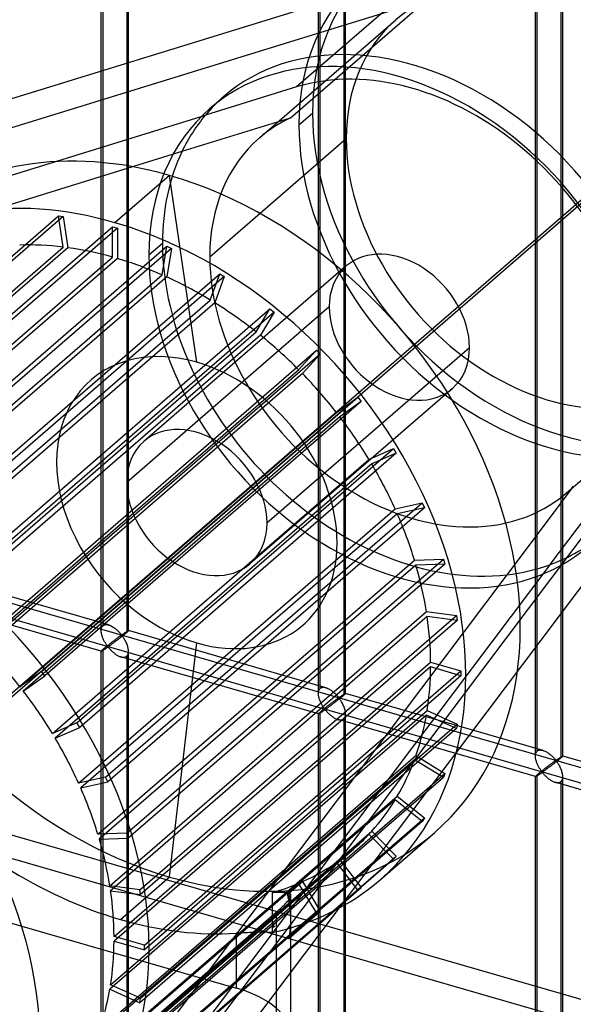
# Model space of a CAD drawing. Header units: millimetres. Extents: x -626 to 636, y -726 to 753.
# Tile 67 of 84: x 417 to 519, y 227 to 407. Entities that reach past the tile are written whole.
import ezdxf

# ---------------------------------------------------------------- set-up
doc = ezdxf.new("R2010")
doc.units = ezdxf.units.MM
doc.layers.add('MAIN-1', color=7, linetype='Continuous')
doc.layers.add('MAIN-2', color=7, linetype='Continuous')

msp = doc.modelspace()

# ---------------------------------------------------------------- linework, layer by layer
at = {"layer": 'MAIN-1'}
msp.add_line((395.8, 266.07), (595.8, 439.28), dxfattribs=at)
at = {"layer": 'MAIN-2'}
for p, q in [((-319.9, 512.91), (634.9, 237.28)), ((598.87, 244.8), (-320.23, 510.12)), ((432.57, 296.41), (432.57, 451.22)), ((432.23, 295.5), (432.23, 450.88)), ((436.9, 449.97), (436.9, 295.16)), ((437.23, 295.5), (437.23, 450.88)), ((472.02, 284.01), (472.02, 439.4)), ((472.35, 284.93), (472.35, 439.73)), ((476.68, 438.48), (476.68, 283.68)), ((477.01, 284.01), (477.01, 439.4)), ((393.97, 265.16), (588.97, 434.03)), ((511.8, 272.53), (511.8, 427.91)), ((512.13, 273.45), (512.13, 428.25)), ((516.8, 272.53), (516.8, 427.91)), ((516.46, 427), (516.46, 272.2)), ((493.03, 416.76), (8.06, 267.04)), ((493.03, 416.76), (468.04, 395.11)), ((491.92, 411.12), (17.86, 264.76)), ((466.93, 389.47), (491.92, 411.12)), ((461.21, 385.77), (486.21, 407.43)), ((468.04, 395.11), (451.33, 389.95)), ((452.16, 391.17), (454.66, 393.33)), ((17.08, 255.88), (451.32, 389.94)), ((451.33, 389.95), (451.32, 389.94)), ((468.46, 388.17), (470.96, 390.34)), ((447.08, 383.34), (466.93, 389.47)), ((452.12, 364.02), (477.12, 385.67)), ((33.8, 255.75), (447.07, 383.33)), ((447.07, 383.33), (447.08, 383.34)), ((444.76, 378.9), (434.76, 370.24)), ((449.76, 344.68), (444.76, 378.9)), ((366.41, 321.29), (424.41, 371.52)), ((425.27, 371.4), (367.27, 321.17)), ((425.28, 365.77), (424.41, 371.52)), ((424.41, 371.52), (425.27, 371.4)), ((425.27, 371.4), (426.14, 365.66)), ((376.33, 319.27), (434.33, 369.5)), ((435.19, 369.25), (377.19, 319.02)), ((434.33, 363.94), (434.33, 369.5)), ((434.33, 369.5), (435.19, 369.25)), ((435.19, 369.25), (435.19, 363.69)), ((440.96, 364.35), (443.46, 366.52)), ((367.28, 315.54), (425.28, 365.77)), ((426.14, 365.66), (368.14, 315.43)), ((386.25, 315.7), (444.25, 365.93)), ((445.1, 365.54), (387.1, 315.31)), ((443.38, 360.68), (444.25, 365.93)), ((445.1, 365.54), (444.23, 360.3)), ((444.25, 365.93), (445.1, 365.54)), ((376.33, 313.71), (434.33, 363.94)), ((435.19, 363.69), (377.19, 313.46)), ((395.94, 310.64), (453.94, 360.87)), ((477.14, 362.32), (440.04, 330.19)), ((452.22, 356.08), (453.94, 360.87)), ((453.94, 360.87), (454.76, 360.37)), ((385.38, 310.45), (443.38, 360.68)), ((444.23, 360.3), (386.23, 310.07)), ((454.76, 360.37), (396.76, 310.14)), ((454.76, 360.37), (453.04, 355.57)), ((394.22, 305.85), (452.22, 356.08)), ((453.04, 355.57), (395.04, 305.34)), ((405.15, 304.24), (463.15, 354.47)), ((463.92, 353.85), (405.92, 303.62)), ((474.01, 354.81), (436.91, 322.68)), ((460.63, 350.24), (463.15, 354.47)), ((463.92, 353.85), (461.4, 349.63)), ((463.15, 354.47), (463.92, 353.85)), ((402.63, 300.01), (460.63, 350.24)), ((461.4, 349.63), (403.4, 299.4)), ((413.67, 296.64), (471.67, 346.87)), ((462.61, 315.26), (499.71, 347.39)), ((468.4, 343.31), (471.67, 346.87)), ((471.67, 346.87), (472.37, 346.16)), ((472.37, 346.16), (414.37, 295.93)), ((472.37, 346.16), (469.1, 342.6)), ((253.15, -42.15), (543.73, 343.55)), ((549.7, 342.84), (358.99, 89.7)), ((410.4, 293.08), (468.4, 343.31)), ((469.1, 342.6), (411.1, 292.37)), ((517.51, 320.76), (542.51, 342.42)), ((496.57, 339.89), (459.47, 307.76)), ((421.28, 288.04), (479.28, 338.26)), ((479.89, 337.48), (421.89, 287.25)), ((475.35, 335.47), (479.28, 338.26)), ((479.89, 337.48), (475.96, 334.68)), ((479.28, 338.26), (479.89, 337.48)), ((417.35, 285.24), (475.35, 335.47)), ((475.96, 334.68), (417.96, 284.45)), ((427.79, 278.64), (485.79, 328.86)), ((481.29, 326.89), (485.79, 328.86)), ((485.79, 328.86), (486.3, 328.02)), ((423.29, 276.67), (481.29, 326.89)), ((486.3, 328.02), (428.3, 277.79)), ((486.3, 328.02), (481.8, 326.05)), ((481.8, 326.05), (423.8, 275.82)), ((518.73, 321.9), (506.56, 305.75)), ((514.47, 307.6), (524.71, 321.19)), ((428.09, 267.58), (486.09, 317.81)), ((433.05, 268.67), (491.05, 318.9)), ((491.44, 318.02), (433.44, 267.79)), ((486.09, 317.81), (491.05, 318.9)), ((491.44, 318.02), (486.48, 316.92)), ((491.05, 318.9), (491.44, 318.02)), ((486.48, 316.92), (428.48, 266.69)), ((436.92, 258.39), (494.92, 308.62)), ((489.63, 308.43), (494.92, 308.62)), ((494.92, 308.62), (495.18, 307.72)), ((514.45, 307.59), (356.33, 97.7)), ((433.62, 296.55), (397.44, 306.99)), ((431.63, 258.2), (489.63, 308.43)), ((489.89, 307.53), (431.89, 257.3)), ((495.18, 307.72), (437.18, 257.49)), ((495.18, 307.72), (489.89, 307.53)), ((514.45, 307.59), (514.47, 307.6)), ((506.55, 305.74), (253.24, -30.5)), ((506.56, 305.75), (506.55, 305.74)), ((432.24, 291.74), (396.06, 302.19)), ((433.81, 248.76), (491.81, 298.99)), ((491.95, 298.1), (433.95, 247.87)), ((439.3, 248.04), (497.3, 298.27)), ((491.81, 298.99), (497.3, 298.27)), ((497.44, 297.38), (491.95, 298.1)), ((497.3, 298.27), (497.44, 297.38)), ((432.25, 295.77), (432.28, 295.9)), ((432.28, 295.9), (432.31, 296.03)), ((432.31, 296.03), (432.36, 296.14)), ((432.36, 296.14), (432.42, 296.24)), ((432.42, 296.24), (432.49, 296.33)), ((432.49, 296.33), (432.57, 296.41)), ((432.57, 296.41), (432.68, 296.5)), ((432.68, 296.5), (432.82, 296.56)), ((432.82, 296.56), (432.96, 296.6)), ((432.96, 296.6), (433.12, 296.62)), ((433.12, 296.62), (433.28, 296.61)), ((433.28, 296.61), (433.46, 296.59)), ((433.46, 296.59), (433.63, 296.54)), ((433.63, 296.54), (433.79, 296.49)), ((433.79, 296.49), (433.95, 296.43)), ((433.95, 296.43), (434.1, 296.35)), ((434.1, 296.35), (434.26, 296.27)), ((434.26, 296.27), (434.41, 296.18)), ((434.41, 296.18), (434.56, 296.08)), ((434.56, 296.08), (434.71, 295.98)), ((434.71, 295.98), (434.85, 295.87)), ((434.85, 295.87), (434.99, 295.75)), ((497.44, 297.38), (439.44, 247.15)), ((432.23, 295.49), (432.24, 295.63)), ((432.24, 295.35), (432.23, 295.49)), ((432.24, 295.63), (432.25, 295.77)), ((432.25, 295.21), (432.24, 295.35)), ((432.27, 295.08), (432.25, 295.21)), ((432.29, 294.94), (432.27, 295.08)), ((432.32, 294.8), (432.29, 294.94)), ((432.36, 294.67), (432.32, 294.8)), ((432.4, 294.53), (432.36, 294.67)), ((432.45, 294.39), (432.4, 294.53)), ((432.5, 294.26), (432.45, 294.39)), ((432.55, 294.12), (432.5, 294.26)), ((432.61, 293.99), (432.55, 294.12)), ((434.99, 295.75), (435.12, 295.64)), ((435.09, 294.06), (435.02, 294)), ((435.16, 294.11), (435.09, 294.06)), ((435.12, 295.64), (435.25, 295.52)), ((435.23, 294.16), (435.16, 294.11)), ((435.3, 294.21), (435.23, 294.16)), ((435.25, 295.52), (435.37, 295.4)), ((435.37, 294.26), (435.3, 294.21)), ((435.46, 294.01), (435.33, 293.92)), ((435.37, 295.4), (435.49, 295.28)), ((435.43, 294.31), (435.37, 294.26)), ((435.49, 294.35), (435.43, 294.31)), ((435.58, 294.1), (435.46, 294.01)), ((435.49, 295.28), (435.6, 295.17)), ((435.55, 294.39), (435.49, 294.35)), ((435.61, 294.44), (435.55, 294.39)), ((435.7, 294.2), (435.58, 294.1)), ((435.6, 295.17), (435.7, 295.06)), ((435.67, 294.47), (435.61, 294.44)), ((435.72, 294.51), (435.67, 294.47)), ((435.7, 295.06), (435.79, 294.95)), ((435.83, 294.3), (435.7, 294.2)), ((435.77, 294.55), (435.72, 294.51)), ((435.82, 294.58), (435.77, 294.55)), ((435.79, 294.95), (435.88, 294.85)), ((435.87, 294.61), (435.82, 294.58)), ((435.95, 294.39), (435.83, 294.3)), ((435.92, 294.64), (435.87, 294.61)), ((435.88, 294.85), (435.98, 294.77)), ((435.98, 294.64), (435.92, 294.64)), ((436.07, 294.49), (435.95, 294.39)), ((435.98, 294.77), (436.04, 294.78)), ((436.08, 294.56), (435.98, 294.64)), ((436.04, 294.78), (436.09, 294.8)), ((436.19, 294.59), (436.07, 294.49)), ((436.16, 294.45), (436.08, 294.56)), ((436.09, 294.8), (436.14, 294.83)), ((436.14, 294.83), (436.18, 294.86)), ((436.24, 294.34), (436.16, 294.45)), ((436.18, 294.86), (436.23, 294.89)), ((436.31, 294.68), (436.19, 294.59)), ((436.23, 294.89), (436.28, 294.92)), ((436.33, 294.22), (436.24, 294.34)), ((436.28, 294.92), (436.32, 294.95)), ((436.42, 294.77), (436.31, 294.68)), ((436.32, 294.95), (436.37, 294.99)), ((436.41, 294.08), (436.33, 294.22)), ((436.37, 294.99), (436.42, 295.02)), ((436.5, 293.94), (436.41, 294.08)), ((436.42, 295.02), (436.47, 295.05)), ((436.53, 294.86), (436.42, 294.77)), ((436.47, 295.05), (436.52, 295.09)), ((436.52, 295.09), (436.57, 295.12)), ((436.63, 294.94), (436.53, 294.86)), ((436.57, 295.12), (436.62, 295.15)), ((436.62, 295.15), (436.66, 295.18)), ((436.73, 295.02), (436.63, 294.94)), ((436.66, 295.18), (436.71, 295.21)), ((436.71, 295.21), (436.76, 295.24)), ((436.82, 295.1), (436.73, 295.02)), ((436.76, 295.24), (436.8, 295.27)), ((436.8, 295.27), (436.84, 295.3)), ((436.9, 295.16), (436.82, 295.1)), ((436.84, 295.3), (436.89, 295.33)), ((436.89, 295.33), (436.93, 295.35)), ((436.95, 295.22), (436.9, 295.16)), ((436.93, 295.35), (436.96, 295.38)), ((437.01, 295.26), (436.95, 295.22)), ((436.96, 295.38), (437, 295.4)), ((437, 295.4), (437.04, 295.42)), ((437.06, 295.31), (437.01, 295.26)), ((437.04, 295.42), (437.07, 295.44)), ((437.1, 295.35), (437.06, 295.31)), ((437.07, 295.44), (437.1, 295.45)), ((437.1, 295.45), (437.12, 295.47)), ((437.13, 295.38), (437.1, 295.35)), ((437.12, 295.47), (437.15, 295.48)), ((437.16, 295.41), (437.13, 295.38)), ((437.15, 295.48), (437.17, 295.49)), ((437.19, 295.44), (437.16, 295.41)), ((437.17, 295.49), (437.19, 295.5)), ((437.19, 295.5), (437.2, 295.5)), ((437.21, 295.46), (437.19, 295.44)), ((437.2, 295.5), (437.22, 295.51)), ((437.22, 295.48), (437.21, 295.46)), ((437.22, 295.51), (437.22, 295.51)), ((437.22, 295.51), (437.23, 295.51)), ((437.23, 295.49), (437.22, 295.48)), ((437.23, 295.51), (437.23, 295.51)), ((437.23, 295.51), (437.23, 295.5)), ((473.41, 285.06), (437.23, 295.51)), ((437.23, 295.5), (437.23, 295.5)), ((437.23, 295.5), (437.23, 295.5)), ((437.23, 295.5), (437.23, 295.5)), ((437.23, 295.5), (437.23, 295.49)), ((432.67, 293.85), (432.61, 293.99)), ((432.73, 293.73), (432.67, 293.85)), ((432.74, 292.23), (432.68, 292.18)), ((432.8, 293.6), (432.73, 293.73)), ((432.81, 292.29), (432.74, 292.23)), ((432.86, 293.48), (432.8, 293.6)), ((432.88, 292.35), (432.81, 292.29)), ((432.93, 293.36), (432.86, 293.48)), ((432.95, 292.41), (432.88, 292.35)), ((433, 293.25), (432.93, 293.36)), ((432.94, 292.16), (433, 292.2)), ((433.03, 292.47), (432.95, 292.41)), ((433.07, 293.14), (433, 293.25)), ((433, 292.2), (433.07, 292.25)), ((433.11, 292.53), (433.03, 292.47)), ((433.13, 293.03), (433.07, 293.14)), ((433.07, 292.25), (433.14, 292.3)), ((433.19, 292.6), (433.11, 292.53)), ((433.2, 292.93), (433.13, 293.03)), ((433.14, 292.3), (433.21, 292.34)), ((433.27, 292.66), (433.19, 292.6)), ((433.27, 292.84), (433.2, 292.93)), ((433.21, 292.34), (433.27, 292.38)), ((433.33, 292.76), (433.27, 292.84)), ((433.35, 292.73), (433.27, 292.66)), ((433.27, 292.38), (433.34, 292.43)), ((433.39, 292.68), (433.33, 292.76)), ((433.34, 292.43), (433.4, 292.46)), ((433.44, 292.8), (433.35, 292.73)), ((433.47, 292.61), (433.39, 292.68)), ((433.4, 292.46), (433.48, 292.48)), ((433.53, 292.87), (433.44, 292.8)), ((433.56, 292.62), (433.47, 292.61)), ((433.48, 292.48), (433.57, 292.41)), ((433.61, 292.93), (433.53, 292.87)), ((433.63, 292.66), (433.56, 292.62)), ((433.57, 292.41), (433.63, 292.34)), ((433.7, 293), (433.61, 292.93)), ((433.7, 292.71), (433.63, 292.66)), ((433.63, 292.34), (433.7, 292.26)), ((433.79, 293.07), (433.7, 293)), ((433.77, 292.76), (433.7, 292.71)), ((433.7, 292.26), (433.78, 292.18)), ((433.85, 292.81), (433.77, 292.76)), ((433.87, 293.14), (433.79, 293.07)), ((433.94, 292.87), (433.85, 292.81)), ((433.96, 293.2), (433.87, 293.14)), ((434.03, 292.94), (433.94, 292.87)), ((434.05, 293.27), (433.96, 293.2)), ((434.12, 293), (434.03, 292.94)), ((434.13, 293.33), (434.05, 293.27)), ((434.21, 293.08), (434.12, 293)), ((434.21, 293.4), (434.13, 293.33)), ((434.3, 293.46), (434.21, 293.4)), ((434.31, 293.15), (434.21, 293.08)), ((434.38, 293.53), (434.3, 293.46)), ((434.42, 293.22), (434.31, 293.15)), ((434.46, 293.59), (434.38, 293.53)), ((434.52, 293.3), (434.42, 293.22)), ((434.55, 293.65), (434.46, 293.59)), ((434.63, 293.39), (434.52, 293.3)), ((434.63, 293.71), (434.55, 293.65)), ((434.71, 293.77), (434.63, 293.71)), ((434.75, 293.47), (434.63, 293.39)), ((434.79, 293.83), (434.71, 293.77)), ((434.86, 293.56), (434.75, 293.47)), ((434.86, 293.89), (434.79, 293.83)), ((434.94, 293.95), (434.86, 293.89)), ((434.98, 293.64), (434.86, 293.56)), ((435.02, 294), (434.94, 293.95)), ((435.1, 293.73), (434.98, 293.64)), ((435.22, 293.82), (435.1, 293.73)), ((435.33, 293.92), (435.22, 293.82)), ((436.59, 293.79), (436.5, 293.94)), ((436.67, 293.64), (436.59, 293.79)), ((436.75, 293.48), (436.67, 293.64)), ((436.83, 293.32), (436.75, 293.48)), ((436.9, 293.15), (436.83, 293.32)), ((436.97, 292.98), (436.9, 293.15)), ((437.03, 292.8), (436.97, 292.98)), ((437.09, 292.63), (437.03, 292.8)), ((437.14, 292.45), (437.09, 292.63)), ((437.17, 292.28), (437.14, 292.45)), ((437.2, 292.11), (437.17, 292.28)), ((444.76, 250.39), (449.76, 293.27)), ((432.24, 291.76), (432.23, 291.75)), ((432.23, 291.75), (432.23, 291.75)), ((432.23, 291.75), (432.23, 291.75)), ((432.23, 291.75), (432.23, 291.74)), ((432.23, 136.37), (432.23, 291.75)), ((432.23, 291.74), (432.24, 291.74)), ((432.25, 291.78), (432.24, 291.76)), ((432.24, 291.74), (432.24, 291.74)), ((432.24, 291.74), (432.24, 291.74)), ((432.24, 291.74), (432.25, 291.74)), ((432.28, 291.81), (432.25, 291.78)), ((432.25, 291.74), (432.27, 291.75)), ((432.27, 291.75), (432.3, 291.76)), ((432.31, 291.85), (432.28, 291.81)), ((432.3, 291.76), (432.33, 291.77)), ((432.36, 291.9), (432.31, 291.85)), ((432.33, 291.77), (432.36, 291.79)), ((432.42, 291.95), (432.36, 291.9)), ((432.36, 291.79), (432.41, 291.82)), ((432.41, 291.82), (432.45, 291.84)), ((432.49, 292.01), (432.42, 291.95)), ((432.45, 291.84), (432.5, 291.88)), ((432.57, 292.08), (432.49, 292.01)), ((432.5, 291.88), (432.56, 291.91)), ((432.56, 291.91), (432.62, 291.95)), ((432.62, 292.13), (432.57, 292.08)), ((432.57, 137.28), (432.57, 292.08)), ((432.68, 292.18), (432.62, 292.13)), ((432.62, 291.95), (432.68, 291.99)), ((432.68, 291.99), (432.74, 292.03)), ((432.74, 292.03), (432.8, 292.07)), ((432.8, 292.07), (432.87, 292.11)), ((432.87, 292.11), (432.94, 292.16)), ((433.78, 292.18), (433.86, 292.09)), ((433.86, 292.09), (433.94, 292)), ((433.94, 292), (434.03, 291.91)), ((434.03, 291.91), (434.12, 291.82)), ((434.12, 291.82), (434.22, 291.72)), ((434.22, 291.72), (434.32, 291.63)), ((434.32, 291.63), (434.42, 291.54)), ((434.42, 291.54), (434.53, 291.45)), ((434.53, 291.45), (434.64, 291.36)), ((434.64, 291.36), (434.75, 291.28)), ((434.75, 291.28), (434.87, 291.19)), ((434.87, 291.19), (434.98, 291.11)), ((434.98, 291.11), (435.1, 291.04)), ((435.1, 291.04), (435.22, 290.97)), ((435.22, 290.97), (435.34, 290.91)), ((435.34, 290.91), (435.46, 290.85)), ((435.46, 290.85), (435.58, 290.79)), ((435.58, 290.79), (435.71, 290.75)), ((435.71, 290.75), (435.83, 290.7)), ((435.83, 290.7), (435.97, 290.67)), ((472.02, 280.26), (435.84, 290.7)), ((435.97, 290.67), (436.1, 290.65)), ((436.1, 290.65), (436.24, 290.63)), ((436.24, 290.63), (436.36, 290.63)), ((436.36, 290.63), (436.48, 290.65)), ((436.48, 290.65), (436.6, 290.67)), ((436.6, 290.67), (436.71, 290.71)), ((436.71, 290.71), (436.81, 290.77)), ((436.81, 290.77), (436.9, 290.83)), ((436.9, 290.83), (437, 290.94)), ((436.9, 290.83), (436.9, 136.03)), ((437, 290.94), (437.08, 291.07)), ((437.08, 291.07), (437.15, 291.22)), ((437.15, 291.22), (437.2, 291.39)), ((437.22, 291.93), (437.2, 292.11)), ((437.2, 291.39), (437.22, 291.57)), ((437.23, 291.76), (437.22, 291.93)), ((437.22, 291.57), (437.23, 291.76)), ((437.23, 136.37), (437.23, 291.75)), ((434.59, 239.49), (492.59, 289.72)), ((492.59, 288.86), (434.59, 238.63)), ((492.59, 289.72), (498.15, 288.12)), ((498.15, 287.25), (492.59, 288.86)), ((421.28, 288.04), (417.35, 285.24)), ((417.96, 284.45), (421.89, 287.25)), ((421.89, 287.25), (421.28, 288.04)), ((440.15, 237.89), (498.15, 288.12)), ((498.15, 287.25), (440.15, 237.02)), ((498.15, 288.12), (498.15, 287.25)), ((472.35, 284.93), (472.47, 285.01)), ((472.47, 285.01), (472.6, 285.07)), ((472.6, 285.07), (472.74, 285.11)), ((472.74, 285.11), (472.9, 285.13)), ((472.9, 285.13), (473.07, 285.13)), ((473.07, 285.13), (473.24, 285.1)), ((473.24, 285.1), (473.42, 285.06)), ((473.42, 285.06), (473.57, 285.01)), ((473.57, 285.01), (473.73, 284.94)), ((472.02, 284.15), (472.03, 284.29)), ((472.02, 284), (472.02, 284.15)), ((472.02, 283.87), (472.02, 284)), ((472.03, 283.73), (472.02, 283.87)), ((472.03, 284.29), (472.06, 284.42)), ((472.05, 283.59), (472.03, 283.73)), ((472.08, 283.45), (472.05, 283.59)), ((472.06, 284.42), (472.1, 284.54)), ((472.11, 283.32), (472.08, 283.45)), ((472.1, 284.54), (472.14, 284.66)), ((472.14, 283.18), (472.11, 283.32)), ((472.14, 284.66), (472.2, 284.76)), ((472.2, 284.76), (472.27, 284.85)), ((472.27, 284.85), (472.35, 284.93)), ((473.73, 284.94), (473.89, 284.87)), ((473.89, 284.87), (474.04, 284.79)), ((474.04, 284.79), (474.19, 284.7)), ((474.19, 284.7), (474.34, 284.6)), ((474.34, 284.6), (474.49, 284.49)), ((474.49, 284.49), (474.63, 284.38)), ((474.63, 284.38), (474.77, 284.27)), ((474.77, 284.27), (474.9, 284.15)), ((474.9, 284.15), (475.03, 284.04)), ((475.03, 284.04), (475.15, 283.92)), ((475.15, 283.92), (475.27, 283.8)), ((475.27, 283.8), (475.38, 283.68)), ((475.38, 283.68), (475.48, 283.57)), ((475.48, 283.57), (475.57, 283.47)), ((475.57, 283.47), (475.66, 283.37)), ((475.66, 283.37), (475.76, 283.28)), ((475.76, 283.28), (475.83, 283.29)), ((475.83, 283.29), (475.88, 283.32)), ((475.88, 283.32), (475.92, 283.34)), ((475.92, 283.34), (475.97, 283.37)), ((475.97, 283.37), (476.01, 283.4)), ((476.09, 283.2), (475.98, 283.1)), ((476.01, 283.4), (476.06, 283.44)), ((476.06, 283.44), (476.11, 283.47)), ((476.21, 283.29), (476.09, 283.2)), ((476.11, 283.47), (476.16, 283.5)), ((476.16, 283.5), (476.2, 283.53)), ((476.2, 283.53), (476.25, 283.57)), ((476.31, 283.37), (476.21, 283.29)), ((476.25, 283.57), (476.3, 283.6)), ((476.3, 283.6), (476.35, 283.63)), ((476.42, 283.46), (476.31, 283.37)), ((476.35, 283.63), (476.4, 283.67)), ((476.4, 283.67), (476.45, 283.7)), ((476.51, 283.54), (476.42, 283.46)), ((476.45, 283.7), (476.49, 283.73)), ((476.49, 283.73), (476.54, 283.76)), ((476.6, 283.61), (476.51, 283.54)), ((476.54, 283.76), (476.58, 283.79)), ((476.58, 283.79), (476.63, 283.82)), ((476.68, 283.68), (476.6, 283.61)), ((476.63, 283.82), (476.67, 283.84)), ((476.67, 283.84), (476.71, 283.87)), ((476.74, 283.73), (476.68, 283.68)), ((476.71, 283.87), (476.75, 283.89)), ((476.79, 283.78), (476.74, 283.73)), ((476.75, 283.89), (476.78, 283.91)), ((476.78, 283.91), (476.82, 283.93)), ((476.84, 283.82), (476.79, 283.78)), ((476.82, 283.93), (476.85, 283.95)), ((476.88, 283.86), (476.84, 283.82)), ((476.85, 283.95), (476.88, 283.97)), ((476.88, 283.97), (476.91, 283.98)), ((476.92, 283.9), (476.88, 283.86)), ((476.91, 283.98), (476.93, 284)), ((476.95, 283.93), (476.92, 283.9)), ((476.93, 284), (476.95, 284.01)), ((476.95, 284.01), (476.97, 284.01)), ((476.97, 283.95), (476.95, 283.93)), ((476.97, 284.01), (476.99, 284.02)), ((476.99, 283.98), (476.97, 283.95)), ((476.99, 284.02), (477, 284.02)), ((477, 283.99), (476.99, 283.98)), ((477, 284.02), (477.01, 284.02)), ((477.01, 284.01), (477, 283.99)), ((477.01, 284.02), (477.01, 284.02)), ((477.01, 284.02), (477.01, 284.02)), ((477.01, 284.02), (477.01, 284.02)), ((477.01, 284.02), (477.01, 284.02)), ((477.01, 284.02), (477.01, 284.02)), ((477.01, 284.02), (477.01, 284.02)), ((477.01, 284.02), (477.01, 284.01)), ((513.19, 273.58), (477.01, 284.02)), ((472.18, 283.04), (472.14, 283.18)), ((472.23, 282.91), (472.18, 283.04)), ((472.28, 282.77), (472.23, 282.91)), ((472.33, 282.64), (472.28, 282.77)), ((472.39, 282.5), (472.33, 282.64)), ((472.45, 282.37), (472.39, 282.5)), ((472.52, 282.24), (472.45, 282.37)), ((472.58, 282.12), (472.52, 282.24)), ((472.65, 282), (472.58, 282.12)), ((472.71, 281.88), (472.65, 282)), ((472.78, 281.76), (472.71, 281.88)), ((472.85, 281.65), (472.78, 281.76)), ((472.92, 281.55), (472.85, 281.65)), ((472.98, 281.45), (472.92, 281.55)), ((473.05, 281.36), (472.98, 281.45)), ((473.31, 281.38), (473.22, 281.31)), ((473.4, 281.45), (473.31, 281.38)), ((473.48, 281.52), (473.4, 281.45)), ((473.57, 281.59), (473.48, 281.52)), ((473.66, 281.65), (473.57, 281.59)), ((473.72, 281.39), (473.64, 281.33)), ((473.74, 281.72), (473.66, 281.65)), ((473.81, 281.45), (473.72, 281.39)), ((473.83, 281.78), (473.74, 281.72)), ((473.9, 281.52), (473.81, 281.45)), ((473.91, 281.85), (473.83, 281.78)), ((474, 281.59), (473.9, 281.52)), ((474, 281.91), (473.91, 281.85)), ((474.08, 281.98), (474, 281.91)), ((474.1, 281.66), (474, 281.59)), ((474.16, 282.04), (474.08, 281.98)), ((474.2, 281.74), (474.1, 281.66)), ((474.25, 282.1), (474.16, 282.04)), ((474.31, 281.82), (474.2, 281.74)), ((474.33, 282.17), (474.25, 282.1)), ((474.42, 281.9), (474.31, 281.82)), ((474.41, 282.23), (474.33, 282.17)), ((474.49, 282.29), (474.41, 282.23)), ((474.53, 281.98), (474.42, 281.9)), ((474.57, 282.35), (474.49, 282.29)), ((474.64, 282.07), (474.53, 281.98)), ((474.65, 282.41), (474.57, 282.35)), ((474.76, 282.16), (474.64, 282.07)), ((474.72, 282.46), (474.65, 282.41)), ((474.8, 282.52), (474.72, 282.46)), ((474.88, 282.25), (474.76, 282.16)), ((474.87, 282.57), (474.8, 282.52)), ((474.94, 282.62), (474.87, 282.57)), ((475, 282.34), (474.88, 282.25)), ((475.01, 282.68), (474.94, 282.62)), ((475.12, 282.43), (475, 282.34)), ((475.08, 282.73), (475.01, 282.68)), ((475.15, 282.77), (475.08, 282.73)), ((475.24, 282.52), (475.12, 282.43)), ((475.21, 282.82), (475.15, 282.77)), ((475.28, 282.87), (475.21, 282.82)), ((475.36, 282.62), (475.24, 282.52)), ((475.34, 282.91), (475.28, 282.87)), ((475.39, 282.95), (475.34, 282.91)), ((475.48, 282.71), (475.36, 282.62)), ((475.45, 282.99), (475.39, 282.95)), ((475.5, 283.03), (475.45, 282.99)), ((475.61, 282.81), (475.48, 282.71)), ((475.55, 283.06), (475.5, 283.03)), ((475.6, 283.1), (475.55, 283.06)), ((475.65, 283.13), (475.6, 283.1)), ((475.73, 282.91), (475.61, 282.81)), ((475.7, 283.15), (475.65, 283.13)), ((475.76, 283.16), (475.7, 283.15)), ((475.86, 283.01), (475.73, 282.91)), ((475.86, 283.07), (475.76, 283.16)), ((475.98, 283.1), (475.86, 283.01)), ((475.94, 282.97), (475.86, 283.07)), ((476.03, 282.85), (475.94, 282.97)), ((476.11, 282.73), (476.03, 282.85)), ((476.2, 282.6), (476.11, 282.73)), ((476.28, 282.46), (476.2, 282.6)), ((476.37, 282.31), (476.28, 282.46)), ((476.45, 282.16), (476.37, 282.31)), ((476.53, 282), (476.45, 282.16)), ((476.61, 281.83), (476.53, 282)), ((476.69, 281.66), (476.61, 281.83)), ((476.75, 281.49), (476.69, 281.66)), ((476.82, 281.32), (476.75, 281.49)), ((491.81, 280.04), (433.81, 229.81)), ((433.95, 230.63), (491.95, 280.86)), ((472.03, 280.3), (472.02, 280.28)), ((472.02, 280.28), (472.02, 280.26)), ((472.02, 280.26), (472.02, 280.26)), ((472.02, 280.26), (472.02, 280.26)), ((472.02, 280.26), (472.02, 280.26)), ((472.02, 280.26), (472.02, 280.26)), ((472.02, 280.26), (472.02, 280.26)), ((472.02, 280.26), (472.02, 280.26)), ((472.02, 280.26), (472.03, 280.26)), ((472.02, 124.88), (472.02, 280.26)), ((472.06, 280.33), (472.03, 280.3)), ((472.03, 280.26), (472.05, 280.26)), ((472.05, 280.26), (472.08, 280.27)), ((472.1, 280.37), (472.06, 280.33)), ((472.08, 280.27), (472.11, 280.29)), ((472.14, 280.41), (472.1, 280.37)), ((472.11, 280.29), (472.15, 280.31)), ((472.2, 280.47), (472.14, 280.41)), ((472.15, 280.31), (472.19, 280.33)), ((472.19, 280.33), (472.24, 280.36)), ((472.27, 280.53), (472.2, 280.47)), ((472.24, 280.36), (472.29, 280.39)), ((472.35, 280.6), (472.27, 280.53)), ((472.29, 280.39), (472.34, 280.43)), ((472.34, 280.43), (472.4, 280.46)), ((472.41, 280.65), (472.35, 280.6)), ((472.35, 125.8), (472.35, 280.6)), ((472.4, 280.46), (472.46, 280.5)), ((472.46, 280.7), (472.41, 280.65)), ((472.53, 280.75), (472.46, 280.7)), ((472.46, 280.5), (472.52, 280.54)), ((472.52, 280.54), (472.59, 280.58)), ((472.59, 280.81), (472.53, 280.75)), ((472.66, 280.86), (472.59, 280.81)), ((472.59, 280.58), (472.65, 280.63)), ((472.65, 280.63), (472.72, 280.67)), ((472.74, 280.92), (472.66, 280.86)), ((472.72, 280.67), (472.79, 280.72)), ((472.81, 280.98), (472.74, 280.92)), ((472.79, 280.72), (472.86, 280.77)), ((472.89, 281.05), (472.81, 280.98)), ((472.86, 280.77), (472.92, 280.81)), ((472.97, 281.11), (472.89, 281.05)), ((472.92, 280.81), (472.99, 280.86)), ((473.05, 281.18), (472.97, 281.11)), ((472.99, 280.86), (473.05, 280.9)), ((473.11, 281.27), (473.05, 281.36)), ((473.14, 281.25), (473.05, 281.18)), ((473.05, 280.9), (473.12, 280.94)), ((473.18, 281.19), (473.11, 281.27)), ((473.12, 280.94), (473.18, 280.98)), ((473.22, 281.31), (473.14, 281.25)), ((473.26, 281.12), (473.18, 281.19)), ((473.18, 280.98), (473.26, 281)), ((473.34, 281.14), (473.26, 281.12)), ((473.26, 281), (473.35, 280.93)), ((473.41, 281.18), (473.34, 281.14)), ((473.35, 280.93), (473.42, 280.86)), ((473.48, 281.22), (473.41, 281.18)), ((473.42, 280.86), (473.49, 280.78)), ((473.56, 281.27), (473.48, 281.22)), ((473.49, 280.78), (473.56, 280.69)), ((473.64, 281.33), (473.56, 281.27)), ((473.56, 280.69), (473.64, 280.6)), ((473.64, 280.6), (473.72, 280.52)), ((473.72, 280.52), (473.81, 280.42)), ((473.81, 280.42), (473.91, 280.33)), ((473.91, 280.33), (474, 280.24)), ((474, 280.24), (474.1, 280.15)), ((474.1, 280.15), (474.2, 280.06)), ((474.2, 280.06), (474.31, 279.97)), ((474.31, 279.97), (474.42, 279.88)), ((474.42, 279.88), (474.53, 279.79)), ((474.53, 279.79), (474.65, 279.71)), ((474.65, 279.71), (474.77, 279.63)), ((474.77, 279.63), (474.88, 279.56)), ((476.78, 279.46), (476.87, 279.59)), ((476.87, 281.14), (476.82, 281.32)), ((476.92, 280.97), (476.87, 281.14)), ((476.87, 279.59), (476.93, 279.74)), ((476.96, 280.8), (476.92, 280.97)), ((476.93, 279.74), (476.98, 279.9)), ((476.99, 280.62), (476.96, 280.8)), ((476.98, 279.9), (477.01, 280.09)), ((477.01, 280.45), (476.99, 280.62)), ((477.01, 280.28), (477.01, 280.45)), ((477.01, 280.09), (477.01, 280.28)), ((477.01, 124.88), (477.01, 280.26)), ((497.3, 277.58), (491.81, 280.04)), ((491.95, 280.86), (497.44, 278.4)), ((427.79, 278.64), (423.29, 276.67)), ((423.8, 275.82), (428.3, 277.79)), ((428.3, 277.79), (427.79, 278.64)), ((439.44, 228.17), (497.44, 278.4)), ((474.88, 279.56), (475, 279.49)), ((475, 279.49), (475.12, 279.42)), ((475.12, 279.42), (475.24, 279.36)), ((475.24, 279.36), (475.36, 279.31)), ((475.36, 279.31), (475.49, 279.26)), ((475.49, 279.26), (475.61, 279.22)), ((475.61, 279.22), (475.75, 279.19)), ((511.8, 268.77), (475.62, 279.22)), ((475.75, 279.19), (475.89, 279.16)), ((475.89, 279.16), (476.02, 279.15)), ((476.02, 279.15), (476.15, 279.15)), ((476.15, 279.15), (476.27, 279.16)), ((476.27, 279.16), (476.38, 279.19)), ((476.38, 279.19), (476.49, 279.23)), ((476.49, 279.23), (476.59, 279.28)), ((476.59, 279.28), (476.68, 279.35)), ((476.68, 279.35), (476.78, 279.46)), ((476.68, 279.35), (476.68, 124.55)), ((497.44, 278.4), (497.3, 277.58)), ((497.3, 277.58), (439.3, 227.36)), ((431.89, 222.38), (489.89, 272.61)), ((489.89, 272.61), (495.18, 269.36)), ((511.8, 272.66), (511.82, 272.8)), ((511.8, 272.52), (511.8, 272.66)), ((511.8, 272.38), (511.8, 272.52)), ((511.82, 272.25), (511.8, 272.38)), ((511.82, 272.8), (511.84, 272.93)), ((511.84, 272.93), (511.88, 273.06)), ((511.88, 273.06), (511.93, 273.17)), ((511.93, 273.17), (511.98, 273.27)), ((511.98, 273.27), (512.05, 273.37)), ((512.05, 273.37), (512.13, 273.45)), ((512.13, 273.45), (512.25, 273.53)), ((512.25, 273.53), (512.38, 273.59)), ((512.38, 273.59), (512.53, 273.63)), ((512.53, 273.63), (512.68, 273.65)), ((512.68, 273.65), (512.85, 273.64)), ((512.85, 273.64), (513.02, 273.62)), ((513.02, 273.62), (513.2, 273.57)), ((513.2, 273.57), (513.36, 273.52)), ((513.36, 273.52), (513.52, 273.46)), ((513.52, 273.46), (513.67, 273.38)), ((513.67, 273.38), (513.82, 273.3)), ((513.82, 273.3), (513.97, 273.21)), ((513.97, 273.21), (514.12, 273.11)), ((514.12, 273.11), (514.27, 273.01)), ((514.27, 273.01), (514.42, 272.9)), ((514.42, 272.9), (514.55, 272.78)), ((514.55, 272.78), (514.69, 272.67)), ((514.69, 272.67), (514.81, 272.55)), ((514.81, 272.55), (514.94, 272.43)), ((514.94, 272.43), (515.05, 272.32)), ((516.45, 272.36), (516.49, 272.38)), ((516.49, 272.38), (516.53, 272.41)), ((516.53, 272.41), (516.57, 272.43)), ((516.57, 272.43), (516.6, 272.45)), ((516.6, 272.45), (516.63, 272.47)), ((516.66, 272.38), (516.62, 272.34)), ((516.63, 272.47), (516.66, 272.48)), ((516.66, 272.48), (516.69, 272.5)), ((516.7, 272.41), (516.66, 272.38)), ((516.69, 272.5), (516.71, 272.51)), ((516.73, 272.44), (516.7, 272.41)), ((516.71, 272.51), (516.74, 272.52)), ((516.76, 272.47), (516.73, 272.44)), ((516.74, 272.52), (516.75, 272.53)), ((516.75, 272.53), (516.77, 272.54)), ((516.77, 272.49), (516.76, 272.47)), ((516.77, 272.54), (516.78, 272.54)), ((516.79, 272.51), (516.77, 272.49)), ((516.78, 272.54), (516.79, 272.54)), ((516.79, 272.54), (516.79, 272.54)), ((516.79, 272.54), (516.79, 272.54)), ((516.79, 272.54), (516.79, 272.54)), ((516.79, 272.54), (516.8, 272.53)), ((552.97, 262.09), (516.79, 272.54)), ((516.8, 272.53), (516.79, 272.52)), ((516.79, 272.52), (516.79, 272.51)), ((516.8, 272.53), (516.8, 272.53)), ((516.8, 272.53), (516.8, 272.53)), ((489.63, 271.86), (431.63, 221.63)), ((494.92, 268.62), (489.63, 271.86)), ((511.83, 272.11), (511.82, 272.25)), ((511.86, 271.97), (511.83, 272.11)), ((511.89, 271.83), (511.86, 271.97)), ((511.93, 271.7), (511.89, 271.83)), ((511.97, 271.56), (511.93, 271.7)), ((512.01, 271.42), (511.97, 271.56)), ((512.06, 271.29), (512.01, 271.42)), ((512.12, 271.15), (512.06, 271.29)), ((512.18, 271.02), (512.12, 271.15)), ((512.24, 270.89), (512.18, 271.02)), ((512.3, 270.76), (512.24, 270.89)), ((512.36, 270.63), (512.3, 270.76)), ((512.43, 270.51), (512.36, 270.63)), ((514.03, 270.62), (513.95, 270.56)), ((514.11, 270.68), (514.03, 270.62)), ((514.19, 270.74), (514.11, 270.68)), ((514.27, 270.8), (514.19, 270.74)), ((514.35, 270.86), (514.27, 270.8)), ((514.43, 270.59), (514.31, 270.5)), ((514.43, 270.92), (514.35, 270.86)), ((514.51, 270.98), (514.43, 270.92)), ((514.54, 270.68), (514.43, 270.59)), ((514.58, 271.03), (514.51, 270.98)), ((514.66, 270.76), (514.54, 270.68)), ((514.66, 271.09), (514.58, 271.03)), ((514.73, 271.14), (514.66, 271.09)), ((514.78, 270.86), (514.66, 270.76)), ((514.8, 271.19), (514.73, 271.14)), ((514.9, 270.95), (514.78, 270.86)), ((514.87, 271.24), (514.8, 271.19)), ((514.93, 271.29), (514.87, 271.24)), ((515.02, 271.04), (514.9, 270.95)), ((515, 271.34), (514.93, 271.29)), ((515.06, 271.38), (515, 271.34)), ((515.14, 271.13), (515.02, 271.04)), ((515.05, 272.32), (515.16, 272.2)), ((515.12, 271.43), (515.06, 271.38)), ((515.18, 271.47), (515.12, 271.43)), ((515.27, 271.23), (515.14, 271.13)), ((515.16, 272.2), (515.26, 272.09)), ((515.23, 271.51), (515.18, 271.47)), ((515.29, 271.54), (515.23, 271.51)), ((515.26, 272.09), (515.36, 271.98)), ((515.39, 271.33), (515.27, 271.23)), ((515.34, 271.58), (515.29, 271.54)), ((515.39, 271.61), (515.34, 271.58)), ((515.36, 271.98), (515.44, 271.89)), ((515.43, 271.64), (515.39, 271.61)), ((515.52, 271.42), (515.39, 271.33)), ((515.48, 271.67), (515.43, 271.64)), ((515.44, 271.89), (515.55, 271.8)), ((515.55, 271.68), (515.48, 271.67)), ((515.64, 271.52), (515.52, 271.42)), ((515.55, 271.8), (515.61, 271.81)), ((515.65, 271.59), (515.55, 271.68)), ((515.61, 271.81), (515.66, 271.83)), ((515.76, 271.62), (515.64, 271.52)), ((515.73, 271.48), (515.65, 271.59)), ((515.66, 271.83), (515.7, 271.86)), ((515.7, 271.86), (515.75, 271.89)), ((515.81, 271.37), (515.73, 271.48)), ((515.75, 271.89), (515.8, 271.92)), ((515.88, 271.71), (515.76, 271.62)), ((515.8, 271.92), (515.84, 271.95)), ((515.89, 271.25), (515.81, 271.37)), ((515.84, 271.95), (515.89, 271.98)), ((515.99, 271.8), (515.88, 271.71)), ((515.89, 271.98), (515.94, 272.02)), ((515.98, 271.11), (515.89, 271.25)), ((515.94, 272.02), (515.99, 272.05)), ((516.07, 270.97), (515.98, 271.11)), ((515.99, 272.05), (516.04, 272.08)), ((516.1, 271.89), (515.99, 271.8)), ((516.04, 272.08), (516.09, 272.12)), ((516.15, 270.82), (516.07, 270.97)), ((516.09, 272.12), (516.13, 272.15)), ((516.2, 271.97), (516.1, 271.89)), ((516.13, 272.15), (516.18, 272.18)), ((516.24, 270.67), (516.15, 270.82)), ((516.18, 272.18), (516.23, 272.21)), ((516.29, 272.05), (516.2, 271.97)), ((516.23, 272.21), (516.28, 272.24)), ((516.32, 270.51), (516.24, 270.67)), ((516.28, 272.24), (516.32, 272.27)), ((516.38, 272.13), (516.29, 272.05)), ((516.32, 272.27), (516.37, 272.3)), ((516.37, 272.3), (516.41, 272.33)), ((516.46, 272.2), (516.38, 272.13)), ((516.41, 272.33), (516.45, 272.36)), ((516.52, 272.25), (516.46, 272.2)), ((516.57, 272.29), (516.52, 272.25)), ((516.62, 272.34), (516.57, 272.29)), ((372.65, 270.55), (526.87, 226.03)), ((437.18, 219.13), (495.18, 269.36)), ((495.18, 269.36), (494.92, 268.62)), ((511.82, 268.81), (511.8, 268.79)), ((511.8, 268.79), (511.8, 268.78)), ((511.8, 268.78), (511.8, 268.78)), ((511.8, 268.78), (511.8, 268.78)), ((511.8, 268.78), (511.8, 268.78)), ((511.8, 268.78), (511.8, 268.77)), ((511.8, 113.4), (511.8, 268.78)), ((511.8, 268.77), (511.8, 268.77)), ((511.8, 268.77), (511.8, 268.77)), ((511.8, 268.77), (511.82, 268.77)), ((511.84, 268.84), (511.82, 268.81)), ((511.82, 268.77), (511.84, 268.78)), ((511.88, 268.88), (511.84, 268.84)), ((511.84, 268.78), (511.86, 268.79)), ((511.86, 268.79), (511.89, 268.81)), ((511.93, 268.93), (511.88, 268.88)), ((511.89, 268.81), (511.93, 268.83)), ((511.98, 268.98), (511.93, 268.93)), ((511.93, 268.83), (511.97, 268.85)), ((511.97, 268.85), (512.02, 268.88)), ((512.05, 269.05), (511.98, 268.98)), ((512.02, 268.88), (512.07, 268.91)), ((512.13, 269.12), (512.05, 269.05)), ((512.07, 268.91), (512.12, 268.94)), ((512.12, 268.94), (512.18, 268.98)), ((512.19, 269.16), (512.13, 269.12)), ((512.13, 114.31), (512.13, 269.12)), ((512.18, 268.98), (512.24, 269.02)), ((512.25, 269.21), (512.19, 269.16)), ((512.24, 269.02), (512.3, 269.06)), ((512.31, 269.27), (512.25, 269.21)), ((512.3, 269.06), (512.37, 269.1)), ((512.38, 269.32), (512.31, 269.27)), ((512.37, 269.1), (512.44, 269.14)), ((512.45, 269.38), (512.38, 269.32)), ((512.5, 270.39), (512.43, 270.51)), ((512.44, 269.14), (512.5, 269.19)), ((512.52, 269.44), (512.45, 269.38)), ((512.56, 270.28), (512.5, 270.39)), ((512.5, 269.19), (512.57, 269.24)), ((512.59, 269.5), (512.52, 269.44)), ((512.63, 270.17), (512.56, 270.28)), ((512.57, 269.24), (512.64, 269.28)), ((512.67, 269.56), (512.59, 269.5)), ((512.7, 270.06), (512.63, 270.17)), ((512.64, 269.28), (512.71, 269.33)), ((512.75, 269.63), (512.67, 269.56)), ((512.77, 269.97), (512.7, 270.06)), ((512.71, 269.33), (512.77, 269.37)), ((512.84, 269.69), (512.75, 269.63)), ((512.83, 269.87), (512.77, 269.97)), ((512.77, 269.37), (512.84, 269.42)), ((512.9, 269.79), (512.83, 269.87)), ((512.92, 269.76), (512.84, 269.69)), ((512.84, 269.42), (512.9, 269.46)), ((512.96, 269.71), (512.9, 269.79)), ((512.9, 269.46), (512.96, 269.49)), ((513.01, 269.83), (512.92, 269.76)), ((513.04, 269.64), (512.96, 269.71)), ((512.96, 269.49), (513.05, 269.51)), ((513.09, 269.9), (513.01, 269.83)), ((513.13, 269.65), (513.04, 269.64)), ((513.05, 269.51), (513.13, 269.45)), ((513.18, 269.96), (513.09, 269.9)), ((513.2, 269.69), (513.13, 269.65)), ((513.13, 269.45), (513.2, 269.37)), ((513.27, 270.03), (513.18, 269.96)), ((513.27, 269.74), (513.2, 269.69)), ((513.2, 269.37), (513.27, 269.29)), ((513.35, 270.1), (513.27, 270.03)), ((513.34, 269.79), (513.27, 269.74)), ((513.27, 269.29), (513.35, 269.21)), ((513.42, 269.85), (513.34, 269.79)), ((513.44, 270.17), (513.35, 270.1)), ((513.35, 269.21), (513.42, 269.12)), ((513.5, 269.9), (513.42, 269.85)), ((513.42, 269.12), (513.51, 269.03)), ((513.53, 270.23), (513.44, 270.17)), ((513.59, 269.97), (513.5, 269.9)), ((513.51, 269.03), (513.6, 268.94)), ((513.61, 270.3), (513.53, 270.23)), ((513.68, 270.04), (513.59, 269.97)), ((513.6, 268.94), (513.69, 268.85)), ((513.7, 270.37), (513.61, 270.3)), ((513.78, 270.11), (513.68, 270.04)), ((513.69, 268.85), (513.79, 268.75)), ((513.78, 270.43), (513.7, 270.37)), ((513.86, 270.49), (513.78, 270.43)), ((513.88, 270.18), (513.78, 270.11)), ((513.79, 268.75), (513.88, 268.66)), ((513.95, 270.56), (513.86, 270.49)), ((513.98, 270.26), (513.88, 270.18)), ((514.09, 270.33), (513.98, 270.26)), ((514.2, 270.42), (514.09, 270.33)), ((514.31, 270.5), (514.2, 270.42)), ((516.4, 270.35), (516.32, 270.51)), ((516.47, 270.18), (516.4, 270.35)), ((516.54, 270.01), (516.47, 270.18)), ((516.6, 269.83), (516.54, 270.01)), ((516.65, 269.66), (516.6, 269.83)), ((516.7, 269.49), (516.65, 269.66)), ((516.74, 269.31), (516.7, 269.49)), ((516.77, 269.14), (516.74, 269.31)), ((516.79, 268.96), (516.77, 269.14)), ((516.8, 268.79), (516.79, 268.96)), ((516.79, 268.6), (516.8, 268.79)), ((516.8, 113.4), (516.8, 268.78)), ((433.05, 268.67), (428.09, 267.58)), ((428.48, 266.69), (433.44, 267.79)), ((433.44, 267.79), (433.05, 268.67)), ((494.92, 268.62), (436.92, 218.39)), ((513.88, 268.66), (513.99, 268.57)), ((513.99, 268.57), (514.09, 268.48)), ((514.09, 268.48), (514.2, 268.39)), ((514.2, 268.39), (514.32, 268.31)), ((514.32, 268.31), (514.43, 268.22)), ((514.43, 268.22), (514.55, 268.15)), ((514.55, 268.15), (514.67, 268.07)), ((514.67, 268.07), (514.79, 268)), ((514.79, 268), (514.91, 267.94)), ((514.91, 267.94), (515.03, 267.88)), ((515.03, 267.88), (515.15, 267.82)), ((515.15, 267.82), (515.27, 267.78)), ((515.27, 267.78), (515.4, 267.74)), ((515.4, 267.74), (515.53, 267.7)), ((551.59, 257.29), (515.4, 267.73)), ((515.53, 267.7), (515.67, 267.68)), ((515.67, 267.68), (515.8, 267.66)), ((515.8, 267.66), (515.93, 267.66)), ((515.93, 267.66), (516.05, 267.68)), ((516.05, 267.68), (516.17, 267.7)), ((516.17, 267.7), (516.27, 267.75)), ((516.27, 267.75), (516.37, 267.8)), ((516.37, 267.8), (516.46, 267.87)), ((516.46, 267.87), (516.56, 267.97)), ((516.46, 267.87), (516.46, 113.06)), ((516.56, 267.97), (516.65, 268.1)), ((516.65, 268.1), (516.72, 268.25)), ((516.72, 268.25), (516.76, 268.42)), ((516.76, 268.42), (516.79, 268.6)), ((526.87, 221.7), (372.65, 266.22)), ((428.48, 214.95), (486.48, 265.18)), ((486.48, 265.18), (491.44, 261.23)), ((486.09, 264.53), (428.09, 214.3)), ((491.05, 260.57), (486.09, 264.53)), ((491.05, 260.57), (433.05, 210.34)), ((433.44, 211), (491.44, 261.23)), ((491.44, 261.23), (491.05, 260.57)), ((481.29, 258.21), (423.29, 207.98)), ((423.8, 208.53), (481.8, 258.76)), ((436.92, 258.39), (431.63, 258.2)), ((437.18, 257.49), (436.92, 258.39)), ((485.79, 253.64), (481.29, 258.21)), ((481.8, 258.76), (486.3, 254.19)), ((483.33, 249.89), (493.33, 258.55)), ((431.89, 257.3), (437.18, 257.49)), ((420.48, 205.27), (478.48, 255.5)), ((475.35, 253.07), (417.35, 202.84)), ((417.96, 203.27), (475.96, 253.5)), ((485.79, 253.64), (427.79, 203.41)), ((428.3, 203.97), (486.3, 254.19)), ((479.28, 248), (475.35, 253.07)), ((475.96, 253.5), (479.89, 248.44)), ((486.3, 254.19), (485.79, 253.64)), ((435.76, 242.59), (444.76, 250.39)), ((468.4, 249.23), (466.38, 247.48)), ((466.64, 247.41), (469.1, 249.54)), ((471.67, 243.79), (468.4, 249.23)), ((469.1, 249.54), (472.37, 244.1)), ((479.28, 248), (421.28, 197.77)), ((421.89, 198.21), (479.89, 248.44)), ((439.3, 248.04), (433.81, 248.76)), ((433.95, 247.87), (439.44, 247.15)), ((439.44, 247.15), (439.3, 248.04)), ((463.92, 247.54), (463.54, 247.51)), ((463.54, 247.51), (463.54, 242.14)), ((464.29, 247.55), (463.92, 247.54)), ((464.63, 247.56), (464.29, 247.55)), ((464.95, 247.57), (464.63, 247.56)), ((465.24, 247.57), (464.95, 247.57)), ((465.52, 247.57), (465.24, 247.57)), ((465.77, 247.56), (465.52, 247.57)), ((465.99, 247.54), (465.77, 247.56)), ((466.2, 247.51), (465.99, 247.54)), ((466.38, 247.48), (466.2, 247.51)), ((466.74, 247.36), (466.64, 247.41)), ((466.83, 247.3), (466.74, 247.36)), ((466.9, 247.24), (466.83, 247.3)), ((466.95, 247.16), (466.9, 247.24)), ((466.98, 247.08), (466.95, 247.16)), ((479.89, 248.44), (479.28, 248)), ((465.73, 245.25), (465.92, 245.43)), ((465.92, 245.43), (466.09, 245.61)), ((466.09, 245.61), (466.25, 245.78)), ((466.25, 245.78), (466.39, 245.94)), ((466.39, 245.94), (466.52, 246.09)), ((466.52, 246.09), (466.63, 246.23)), ((466.63, 246.23), (466.73, 246.36)), ((466.73, 246.36), (466.81, 246.49)), ((466.81, 246.49), (466.88, 246.6)), ((466.88, 246.6), (466.93, 246.71)), ((466.93, 246.71), (466.97, 246.81)), ((466.97, 246.81), (466.99, 246.91)), ((466.99, 246.99), (466.98, 247.08)), ((466.99, 246.91), (466.99, 246.99)), ((466.99, 242.92), (466.99, 246.99)), ((415.31, 201.52), (464.31, 243.95)), ((464.31, 243.95), (464.58, 244.19)), ((464.31, 243.95), (464.31, 216.38)), ((464.58, 244.19), (464.84, 244.42)), ((464.84, 244.42), (465.09, 244.64)), ((465.09, 244.64), (465.32, 244.85)), ((465.32, 244.85), (465.53, 245.05)), ((465.53, 245.05), (465.73, 245.25)), ((466.63, 239.12), (472.37, 244.1)), ((471.67, 243.79), (466.92, 239.68)), ((472.37, 244.1), (471.67, 243.79)), ((414.52, 242.3), (456.99, 230.04)), ((463.54, 242.14), (463.92, 241.28)), ((457.42, 240.1), (456.99, 240.07)), ((456.99, 240.07), (456.99, 230.04)), ((457.83, 240.12), (457.42, 240.1)), ((458.25, 240.14), (457.83, 240.12)), ((458.65, 240.16), (458.25, 240.14)), ((459.05, 240.18), (458.65, 240.16)), ((459.45, 240.2), (459.05, 240.18)), ((459.84, 240.21), (459.45, 240.2)), ((460.22, 240.22), (459.84, 240.21)), ((460.59, 240.23), (460.22, 240.22)), ((460.96, 240.24), (460.59, 240.23)), ((461.31, 240.25), (460.96, 240.24)), ((461.66, 240.25), (461.31, 240.25)), ((462, 240.25), (461.66, 240.25)), ((462.33, 240.25), (462, 240.25)), ((462.65, 240.25), (462.33, 240.25)), ((462.96, 240.24), (462.65, 240.25)), ((463.26, 240.23), (462.96, 240.24)), ((463.54, 240.22), (463.26, 240.23)), ((463.92, 241.28), (463.54, 241.19)), ((463.54, 241.19), (463.54, 240.22)), ((463.81, 241.18), (463.92, 241.28)), ((466.99, 221.38), (466.99, 241.45)), ((440.15, 237.89), (434.59, 239.49)), ((434.59, 238.63), (440.15, 237.02)), ((440.15, 237.02), (440.15, 237.89)), ((433.81, 229.81), (439.3, 227.36)), ((439.44, 228.17), (433.95, 230.63)), ((439.3, 227.36), (439.44, 228.17))]:
    msp.add_line(p, q, dxfattribs=at)
for centre, major_axis, ratio, start_param, end_param in [((-32.1, -27.8), (-346.97, 400.64), 0.75, -2.427868, 0), ((516.86, 377.09), (34.7, -40.06), 0.75, 0.713724, 3.141578), ((514.36, 374.92), (-34.7, 40.06), 0.75, -2.192604, 0.000011), ((514.35, 374.92), (-31.42, 36.28), 0.75, -2.427868, -0.318572), ((516.86, 377.09), (34.7, -40.06), 0.75, 3.141578, 3.855317), ((514.36, 374.92), (-34.7, 40.06), 0.75, 0.000011, 0.713724), ((514.36, 374.92), (28.15, -32.5), 0.75, 0.713724, 3.141578), ((514.35, 374.92), (28.15, -32.5), 0.75, 0.713724, 2.930906), ((514.36, 374.92), (28.15, -32.5), 0.75, 3.141578, 3.855317), ((489.36, 353.27), (34.7, -40.06), 0.75, 0.713724, 3.141593), ((486.86, 351.1), (-34.7, 40.06), 0.75, -2.427868, -0.000014), ((489.36, 353.27), (-31.42, 36.28), 0.75, -2.427868, -0.318572), ((489.36, 353.27), (34.7, -40.06), 0.75, 3.141593, 3.260883), ((486.86, 351.1), (-34.7, 40.06), 0.75, -0.000014, 0.713724), ((489.34, 353.26), (-34.7, 40.06), 0.75, 0.11929, 0.313841), ((516.86, 377.09), (34.7, -40.06), 0.75, -2.427868, -0.000014), ((489.36, 353.27), (28.15, -32.5), 0.75, 2.930906, 3.141568), ((514.36, 374.92), (-34.7, 40.06), 0.75, 0.713724, 3.141581), ((444.76, 314.64), (-48.58, 56.09), 0.75, -0.857072, -0.000014), ((489.36, 353.27), (28.15, -32.5), 0.75, 3.141568, 3.855317), ((514.36, 374.92), (28.15, -32.5), 0.75, -2.427868, -0.000014), ((489.36, 353.27), (34.7, -40.06), 0.75, -2.827752, -2.427868), ((444.76, 314.64), (-48.58, 56.09), 0.75, 3.141578, 5.426113), ((434.76, 305.98), (-48.58, 56.09), 0.75, -0.857072, 0.000009), ((444.76, 314.64), (-48.58, 56.09), 0.75, -0.000014, 2.284521), ((434.76, 305.98), (-48.58, 56.09), 0.75, 3.141585, 5.426113), ((434.76, 305.98), (-43.72, 50.48), 0.75, -0.692505, -0.5504), ((489.36, 353.27), (34.7, -40.06), 0.75, -2.427868, -0.472818), ((434.76, 305.98), (-43.72, 50.48), 0.75, -0.849585, -0.70748), ((486.86, 351.1), (-34.7, 40.06), 0.75, 0.713724, 3.141578), ((486.86, 351.1), (-9.72, 11.22), 0.75, -2.427868, 0.000079), ((434.76, 305.98), (-43.72, 50.48), 0.75, -1.006664, -0.864559), ((489.36, 353.27), (28.15, -32.5), 0.75, -2.427868, 0.000006), ((486.86, 351.1), (-9.72, 11.22), 0.75, 0.000079, 0.713724), ((434.76, 305.98), (-43.72, 50.48), 0.75, -1.163744, -1.021639), ((434.76, 305.98), (-43.72, 50.48), 0.75, -1.320824, -1.178719), ((486.86, 351.1), (-9.72, 11.22), 0.75, 0.713724, 3.141672), ((434.76, 305.98), (-43.72, 50.48), 0.75, -1.477903, -1.335798), ((449.76, 318.97), (-19.43, 22.44), 0.75, -0.857072, 2.284521), ((486.86, 351.1), (-9.72, 11.22), 0.75, -3.141514, -2.427868), ((449.76, 318.97), (-19.43, 22.44), 0.75, 2.284521, 5.426113), ((434.76, 305.98), (-43.72, 50.48), 0.75, -1.634983, -1.492878), ((434.76, 305.98), (-43.72, 50.48), 0.75, -1.792062, -1.649957), ((449.76, 318.97), (-9.72, 11.22), 0.75, -2.427868, 0.000079), ((449.76, 318.97), (-9.72, 11.22), 0.75, 0.000079, 0.713724), ((434.76, 305.98), (-43.72, 50.48), 0.75, -1.949142, -1.807037), ((449.76, 318.97), (-9.72, 11.22), 0.75, 0.713724, 3.141672), ((489.36, 353.27), (28.15, -32.5), 0.75, 0.000006, 0.05171), ((376.76, 255.76), (-48.58, 56.09), 0.75, 3.141585, 5.426113), ((434.76, 305.98), (-43.72, 50.48), 0.75, -2.106222, -1.964117), ((449.76, 318.97), (-9.72, 11.22), 0.75, -3.141514, -2.427868), ((489.36, 353.27), (34.7, -40.06), 0.75, -0.278267, 0), ((434.76, 305.98), (-43.72, 50.48), 0.75, -2.263301, -2.121196), ((489.34, 353.26), (-34.7, 40.06), 0.75, 2.668775, 2.863326), ((356.76, 238.43), (-48.58, 56.09), 0.75, 3.141578, 5.426113), ((434.76, 305.98), (-43.72, 50.48), 0.75, -2.420381, -2.278276), ((376.76, 255.76), (-43.72, 50.48), 0.75, -1.634983, -1.492878), ((434.76, 305.98), (-43.72, 50.48), 0.75, -2.577461, -2.435356), ((376.76, 255.76), (-43.72, 50.48), 0.75, -1.792062, -1.649957), ((434.76, 305.98), (-43.72, 50.48), 0.75, -2.73454, -2.592435), ((376.76, 255.76), (-43.72, 50.48), 0.75, -1.949142, -1.807037), ((434.76, 305.98), (-43.72, 50.48), 0.75, -2.89162, -2.749515), ((376.76, 255.76), (-43.72, 50.48), 0.75, -2.106222, -1.964117), ((434.76, 305.98), (-43.72, 50.48), 0.75, -3.048699, -2.906595), ((444.76, 314.64), (-48.58, 56.09), 0.75, 2.284521, 3.141578), ((434.76, 305.98), (-43.72, 50.48), 0.75, 3.141588, 3.219511), ((376.76, 255.76), (-43.72, 50.48), 0.75, -2.263301, -2.121196), ((434.76, 305.98), (-43.72, 50.48), 0.75, 3.077406, 3.141588), ((434.76, 305.98), (-43.72, 50.48), 0.75, 2.920327, 3.062432), ((435.76, 306.85), (48.58, -56.09), 0.75, -1.193861, -0.857072), ((434.76, 305.98), (-48.58, 56.09), 0.75, 2.74899, 3.141585), ((434.76, 305.98), (-43.72, 50.48), 0.75, 2.80549, 2.905352), ((376.76, 255.76), (-43.72, 50.48), 0.75, -2.420381, -2.278276), ((446.99, 262.1), (-16.47, 29.44), 0.385298, -2.538653, -2.289988), ((446.99, 263.57), (-16.47, 29.44), 0.385298, -2.538646, -2.349834), ((435.76, 306.85), (48.58, -56.09), 0.75, -0.857072, -0.520283), ((446.99, 251.34), (-16.25, 39.66), 0.293959, -1.947744, -1.923161), ((446.99, 263.57), (-16.47, 29.44), 0.385298, -2.730639, -2.538646), ((446.99, 231.73), (-19.9, -8.16), 0.241543, -2.668667, -2.644084), ((446.99, 262.1), (-16.47, 29.44), 0.385298, -2.622994, -2.538653), ((376.76, 255.76), (-43.72, 50.48), 0.75, -2.577461, -2.435356), ((446.99, 229.13), (-19.94, -11.16), 0.142072, 2.87026, 2.977906), ((376.76, 255.76), (-43.72, 50.48), 0.75, -2.73454, -2.592435), ((446.99, 221.38), (-20, 0), 0.5, 3.141499, 4.18879)]:
    msp.add_ellipse(centre, major_axis=major_axis, ratio=ratio, start_param=start_param, end_param=end_param, dxfattribs=at)

doc.saveas('drawing.dxf')
